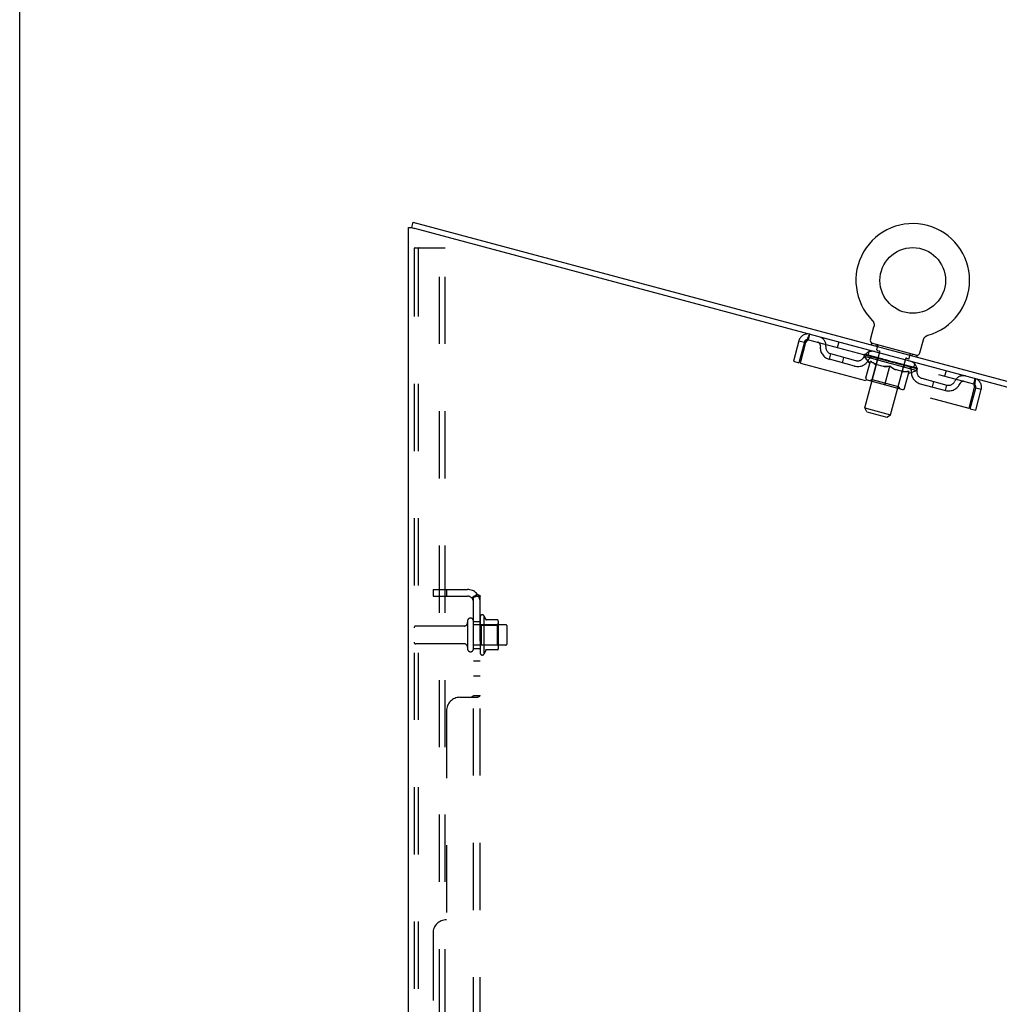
# Model space of a CAD drawing. Header units: inches. Extents: x 0 to 227, y 0 to 147.
# Tile 116 of 256: x 0 to 18, y 92 to 110. Entities that reach past the tile are written whole.
import ezdxf

# ---------------------------------------------------------------- set-up
doc = ezdxf.new("R2010")
doc.units = ezdxf.units.IN
doc.header["$LTSCALE"] = 12.466667
doc.header["$MEASUREMENT"] = 0
doc.linetypes.add('HIDDEN', pattern=[0.2, 0.1, -0.1])
doc.layers.get('0').update_dxf_attribs({"linetype": 'CONTINUOUS'})
doc.layers.add('DEFAULT_2', color=8, linetype='HIDDEN')
doc.layers.add('SUBPANEL', color=7, linetype='CONTINUOUS')

msp = doc.modelspace()

# ---------------------------------------------------------------- linework, layer by layer
at = {"color": 7, "linetype": 'Continuous'}
for p, q in [((0, 0), (0, 146.667)), ((7.263, 106.298), (7.265, 106.298)), ((7.292, 106.398), (7.265, 106.297)), ((7.292, 106.398), (25.145, 101.614)), ((15.775, 104.218), (15.84, 104.458)), ((15.809, 104.578), (15.809, 104.578)), ((15.809, 104.578), (15.811, 104.575)), ((15.811, 104.575), (15.813, 104.573)), ((15.813, 104.573), (15.814, 104.572)), ((15.814, 104.572), (15.817, 104.568)), ((15.817, 104.568), (15.82, 104.565)), ((15.82, 104.565), (15.822, 104.561)), ((15.822, 104.561), (15.825, 104.558)), ((15.825, 104.558), (15.827, 104.554)), ((15.827, 104.554), (15.829, 104.55)), ((15.829, 104.55), (15.831, 104.546)), ((15.831, 104.546), (15.833, 104.542)), ((15.833, 104.542), (15.835, 104.538)), ((15.835, 104.538), (15.836, 104.534)), ((15.836, 104.534), (15.838, 104.53)), ((15.838, 104.53), (15.839, 104.526)), ((15.839, 104.526), (15.84, 104.522)), ((15.84, 104.522), (15.841, 104.518)), ((15.841, 104.462), (15.84, 104.458)), ((15.841, 104.518), (15.842, 104.514)), ((15.842, 104.466), (15.841, 104.462)), ((15.842, 104.514), (15.843, 104.509)), ((15.843, 104.509), (15.843, 104.505)), ((15.843, 104.505), (15.844, 104.501)), ((15.844, 104.501), (15.844, 104.496)), ((15.844, 104.496), (15.844, 104.492)), ((15.844, 104.492), (15.844, 104.488)), ((16.775, 104.251), (16.778, 104.255)), ((16.778, 104.255), (16.781, 104.258)), ((16.781, 104.258), (16.783, 104.261)), ((16.783, 104.261), (16.786, 104.265)), ((16.786, 104.265), (16.789, 104.268)), ((16.789, 104.268), (16.792, 104.271)), ((16.792, 104.271), (16.796, 104.274)), ((16.796, 104.274), (16.799, 104.277)), ((16.799, 104.276), (16.802, 104.279)), ((16.802, 104.279), (16.806, 104.282)), ((16.806, 104.282), (16.809, 104.284)), ((16.809, 104.284), (16.813, 104.287)), ((16.813, 104.287), (16.817, 104.289)), ((16.817, 104.289), (16.821, 104.291)), ((16.821, 104.291), (16.824, 104.293)), ((16.824, 104.293), (16.828, 104.295)), ((16.828, 104.295), (16.832, 104.296)), ((16.832, 104.296), (16.836, 104.298)), ((16.836, 104.298), (16.841, 104.299)), ((16.836, 104.298), (16.838, 104.298)), ((16.841, 104.299), (16.845, 104.3)), ((16.845, 104.3), (16.845, 104.3)), ((15.796, 104.15), (15.788, 104.121)), ((16.641, 103.923), (15.796, 104.15)), ((16.693, 103.972), (16.758, 104.212)), ((16.767, 104.236), (16.769, 104.24)), ((16.769, 104.24), (16.771, 104.244)), ((16.771, 104.244), (16.773, 104.247)), ((16.773, 104.247), (16.775, 104.251)), ((16.641, 103.923), (16.634, 103.895))]:
    msp.add_line(p, q, dxfattribs=at)
at = {"color": 3, "linetype": 'Continuous'}
for p, q in [((7.211, 41.721), (7.211, 106.298)), ((7.211, 106.298), (7.263, 106.298)), ((7.263, 106.298), (7.304, 106.287)), ((7.304, 106.287), (7.315, 106.284)), ((7.315, 106.284), (7.328, 106.28)), ((25.118, 101.513), (7.328, 106.28))]:
    msp.add_line(p, q, dxfattribs=at)
at = {"color": 7, "linetype": 'Continuous'}
for points in [[(15.844, 104.488), (15.844, 104.483), (15.844, 104.479), (15.843, 104.475), (15.843, 104.47), (15.842, 104.466), (15.841, 104.462)], [(16.758, 104.212), (16.759, 104.216), (16.76, 104.22), (16.761, 104.224), (16.763, 104.228), (16.765, 104.232), (16.767, 104.236)], [(16.759, 104.216), (16.76, 104.22), (16.761, 104.224), (16.763, 104.228), (16.765, 104.232)]]:
    msp.add_lwpolyline(points, dxfattribs=at)
msp.add_circle((16.561, 105.316), 0.609, dxfattribs=at)
for centre, radius, start, end in [((16.561, 105.316), 1.054, 285.3993, 224.6007), ((15.833, 104.202), 0.06, 165, 255), ((16.635, 103.987), 0.06, 255, 345)]:
    msp.add_arc(centre, radius, start, end, dxfattribs=at)
at = {"layer": 'DEFAULT_2', "color": 8, "linetype": 'HIDDEN'}
for p, q in [((7.336, 105.923), (7.41, 105.923)), ((7.41, 105.923), (7.89, 105.923)), ((7.786, 41.805), (7.786, 105.923)), ((7.89, 41.805), (7.89, 105.923)), ((7.315, 105.893), (7.315, 41.835)), ((7.389, 105.893), (7.389, 41.835)), ((15.808, 104.578), (15.809, 104.578)), ((15.813, 104.573), (15.814, 104.572)), ((14.628, 104.217), (14.655, 104.317)), ((16.845, 104.3), (16.845, 104.3)), ((14.45, 104.199), (14.348, 103.817)), ((14.551, 104.172), (14.449, 103.79)), ((14.45, 104.199), (14.551, 104.172)), ((14.478, 103.782), (14.58, 104.164)), ((14.628, 104.217), (17.686, 103.397)), ((15.188, 104.174), (15.161, 104.074)), ((15.886, 104.126), (15.878, 104.097)), ((15.896, 104.03), (15.917, 104.107)), ((15.016, 103.853), (15.043, 103.953)), ((15.509, 103.828), (15.043, 103.953)), ((15.257, 103.788), (15.284, 103.889)), ((15.661, 103.909), (15.67, 103.946)), ((15.761, 103.79), (15.661, 103.909)), ((15.661, 103.909), (16.639, 103.647)), ((15.67, 102.952), (15.95, 103.995)), ((15.676, 103.938), (15.678, 103.944)), ((15.682, 103.934), (15.683, 103.937)), ((16.632, 103.68), (15.682, 103.934)), ((15.689, 103.932), (15.69, 103.935)), ((15.69, 103.932), (15.691, 103.935)), ((15.698, 103.933), (15.7, 103.938)), ((15.71, 103.927), (15.711, 103.929)), ((15.712, 103.926), (15.712, 103.929)), ((15.734, 103.923), (15.736, 103.928)), ((15.735, 103.92), (15.761, 104.021)), ((15.745, 103.917), (15.746, 103.92)), ((15.747, 103.917), (15.748, 103.919)), ((15.905, 103.877), (15.75, 103.918)), ((15.783, 103.91), (15.785, 103.915)), ((15.784, 103.907), (15.784, 103.909)), ((15.784, 103.907), (15.785, 103.909)), ((15.787, 103.906), (15.787, 103.909)), ((15.792, 103.905), (15.793, 103.907)), ((15.792, 103.905), (15.793, 103.907)), ((15.795, 103.904), (15.795, 103.907)), ((15.797, 103.903), (15.798, 103.906)), ((15.801, 103.902), (15.801, 103.905)), ((15.812, 103.899), (15.812, 103.902)), ((15.826, 103.896), (15.827, 103.9)), ((15.826, 103.896), (15.826, 103.898)), ((15.842, 103.891), (15.842, 103.894)), ((15.844, 103.894), (15.845, 103.899)), ((15.85, 103.889), (15.851, 103.892)), ((15.854, 103.888), (15.854, 103.891)), ((15.861, 103.886), (15.861, 103.889)), ((15.869, 103.884), (15.871, 103.89)), ((15.903, 104.018), (15.96, 104.002)), ((16.495, 103.87), (16.516, 103.947)), ((16.552, 103.947), (16.544, 103.918)), ((14.348, 103.817), (14.449, 103.79)), ((14.478, 103.782), (17.599, 102.946)), ((15.482, 103.728), (15.016, 103.853)), ((15.694, 103.508), (15.778, 103.822)), ((15.761, 103.79), (15.769, 103.788)), ((15.81, 103.479), (15.907, 103.841)), ((16.017, 103.722), (15.878, 103.759)), ((15.881, 103.881), (15.882, 103.883)), ((15.884, 103.88), (15.884, 103.882)), ((15.905, 103.874), (15.905, 103.877)), ((15.957, 103.863), (15.909, 103.876)), ((15.913, 103.875), (15.915, 103.88)), ((15.918, 103.871), (15.919, 103.874)), ((15.922, 103.87), (15.922, 103.873)), ((15.926, 103.869), (15.928, 103.875)), ((15.929, 103.868), (15.93, 103.87)), ((15.938, 103.866), (15.938, 103.868)), ((15.956, 103.861), (15.957, 103.863)), ((16.015, 103.847), (15.969, 103.86)), ((15.984, 103.853), (15.985, 103.856)), ((15.991, 103.854), (15.992, 103.859)), ((15.993, 103.851), (15.993, 103.853)), ((15.995, 103.85), (15.997, 103.858)), ((15.997, 103.85), (15.997, 103.852)), ((16.002, 103.848), (16.003, 103.851)), ((16.014, 103.845), (16.015, 103.847)), ((16.077, 103.831), (16.035, 103.842)), ((16.044, 103.383), (16.136, 103.726)), ((16.045, 103.837), (16.045, 103.839)), ((16.069, 103.833), (16.159, 103.815)), ((16.073, 103.832), (16.074, 103.837)), ((16.073, 103.832), (16.075, 103.837)), ((16.073, 103.83), (16.073, 103.832)), ((16.075, 103.837), (16.074, 103.837)), ((16.076, 103.829), (16.076, 103.831)), ((16.076, 103.828), (16.077, 103.831)), ((16.077, 103.828), (16.077, 103.831)), ((16.142, 103.814), (16.104, 103.823)), ((16.108, 103.82), (16.109, 103.822)), ((16.141, 103.811), (16.142, 103.814)), ((16.151, 102.823), (16.431, 103.866)), ((16.155, 103.807), (16.156, 103.81)), ((16.155, 103.807), (16.156, 103.81)), ((16.156, 103.81), (16.156, 103.81)), ((16.158, 103.809), (16.159, 103.815)), ((16.159, 103.806), (16.16, 103.809)), ((16.159, 103.806), (16.16, 103.809)), ((16.16, 103.809), (16.16, 103.809)), ((16.161, 103.808), (16.211, 103.795)), ((16.173, 103.803), (16.174, 103.805)), ((16.186, 103.802), (16.187, 103.805)), ((16.246, 103.786), (16.187, 103.805)), ((16.203, 103.797), (16.203, 103.8)), ((16.206, 103.794), (16.207, 103.796)), ((16.238, 103.785), (16.238, 103.788)), ((16.238, 103.785), (16.238, 103.788)), ((16.238, 103.788), (16.281, 103.776)), ((16.239, 103.785), (16.239, 103.788)), ((16.242, 103.787), (16.244, 103.792)), ((16.242, 103.784), (16.242, 103.787)), ((16.243, 103.787), (16.244, 103.792)), ((16.244, 103.792), (16.244, 103.792)), ((16.27, 103.777), (16.27, 103.779)), ((16.293, 103.35), (16.39, 103.711)), ((16.3, 103.769), (16.301, 103.771)), ((16.301, 103.771), (16.346, 103.759)), ((16.312, 103.765), (16.313, 103.768)), ((16.318, 103.764), (16.318, 103.766)), ((16.32, 103.763), (16.322, 103.77)), ((16.322, 103.763), (16.322, 103.765)), ((16.325, 103.765), (16.326, 103.77)), ((16.33, 103.761), (16.331, 103.763)), ((16.358, 103.753), (16.358, 103.755)), ((16.358, 103.755), (16.406, 103.743)), ((16.376, 103.748), (16.377, 103.75)), ((16.385, 103.746), (16.386, 103.748)), ((16.388, 103.745), (16.39, 103.751)), ((16.393, 103.744), (16.393, 103.746)), ((16.396, 103.743), (16.397, 103.745)), ((16.402, 103.744), (16.404, 103.749)), ((16.41, 103.739), (16.41, 103.742)), ((16.41, 103.742), (16.566, 103.7)), ((16.426, 103.878), (16.483, 103.862)), ((16.431, 103.734), (16.431, 103.736)), ((16.433, 103.733), (16.434, 103.735)), ((16.445, 103.73), (16.446, 103.735)), ((16.454, 103.727), (16.454, 103.73)), ((16.461, 103.726), (16.461, 103.728)), ((16.464, 103.725), (16.465, 103.727)), ((16.472, 103.725), (16.474, 103.73)), ((16.473, 103.722), (16.473, 103.725)), ((16.488, 103.718), (16.489, 103.723)), ((16.489, 103.718), (16.489, 103.72)), ((16.503, 103.714), (16.503, 103.717)), ((16.514, 103.711), (16.514, 103.714)), ((16.517, 103.71), (16.518, 103.714)), ((16.52, 103.71), (16.52, 103.712)), ((16.522, 103.709), (16.523, 103.712)), ((16.522, 103.709), (16.523, 103.711)), ((16.528, 103.708), (16.528, 103.71)), ((16.53, 103.707), (16.531, 103.709)), ((16.531, 103.707), (16.531, 103.709)), ((16.532, 103.709), (16.534, 103.714)), ((16.58, 103.694), (16.607, 103.794)), ((16.374, 103.626), (16.236, 103.663)), ((16.409, 103.316), (16.493, 103.63)), ((16.484, 103.596), (16.492, 103.594)), ((16.492, 103.594), (16.639, 103.647)), ((16.567, 103.697), (16.568, 103.7)), ((16.569, 103.696), (16.57, 103.699)), ((16.581, 103.696), (16.583, 103.701)), ((16.603, 103.687), (16.603, 103.69)), ((16.604, 103.687), (16.605, 103.69)), ((16.617, 103.686), (16.619, 103.691)), ((16.624, 103.682), (16.625, 103.684)), ((16.625, 103.681), (16.626, 103.684)), ((16.632, 103.68), (16.633, 103.682)), ((16.639, 103.68), (16.641, 103.686)), ((16.639, 103.647), (16.648, 103.684)), ((17.18, 103.64), (17.153, 103.54)), ((15.714, 103.472), (16.373, 103.295)), ((15.81, 103.479), (15.771, 103.456)), ((15.81, 103.479), (16.293, 103.35)), ((16.293, 103.35), (16.316, 103.311)), ((16.702, 103.401), (17.169, 103.276)), ((16.729, 103.501), (17.196, 103.376)), ((16.927, 103.341), (16.954, 103.441)), ((17.169, 103.276), (17.196, 103.376)), ((17.713, 103.498), (17.686, 103.397)), ((17.702, 103.328), (17.599, 102.946)), ((17.628, 102.938), (17.731, 103.32)), ((17.729, 102.911), (17.831, 103.293)), ((17.831, 103.293), (17.731, 103.32)), ((15.713, 102.878), (15.67, 102.952)), ((15.67, 102.952), (16.151, 102.823)), ((15.713, 102.878), (16.078, 102.78)), ((16.078, 102.78), (16.151, 102.823)), ((17.628, 102.938), (17.729, 102.911)), ((8.305, 99), (8.305, 98.485)), ((8.415, 98.485), (8.415, 99)), ((8.54, 99.077), (8.54, 98.408)), ((8.61, 99.098), (8.61, 98.387)), ((8.865, 99.02), (8.638, 99.02)), ((8.876, 98.998), (8.876, 98.487)), ((8.242, 98.907), (7.345, 98.907)), ((9.01, 98.93), (8.415, 98.93)), ((8.56, 98.926), (8.54, 98.946)), ((8.56, 98.926), (8.56, 98.559)), ((8.56, 98.926), (8.856, 98.926)), ((8.856, 98.926), (8.876, 98.946)), ((8.856, 98.926), (8.856, 98.559)), ((9.04, 98.585), (9.04, 98.9)), ((8.242, 98.577), (7.345, 98.577)), ((9.01, 98.555), (8.415, 98.555)), ((8.56, 98.559), (8.54, 98.539)), ((8.56, 98.559), (8.856, 98.559)), ((8.865, 98.465), (8.638, 98.465)), ((8.856, 98.559), (8.876, 98.539))]:
    msp.add_line(p, q, dxfattribs=at)
for points in [[(7.336, 105.923), (7.331, 105.922), (7.326, 105.919), (7.321, 105.914), (7.318, 105.908), (7.316, 105.901), (7.315, 105.893)], [(7.41, 105.923), (7.404, 105.922), (7.399, 105.919), (7.395, 105.914), (7.391, 105.908), (7.389, 105.901), (7.389, 105.893)], [(14.58, 104.164), (14.587, 104.182), (14.594, 104.199), (14.601, 104.216), (14.608, 104.232), (14.614, 104.247), (14.621, 104.261), (14.626, 104.274), (14.632, 104.285), (14.637, 104.295), (14.642, 104.303), (14.646, 104.31), (14.649, 104.314), (14.652, 104.317), (14.655, 104.317)], [(14.58, 104.164), (14.584, 104.17), (14.588, 104.177), (14.592, 104.182), (14.596, 104.188), (14.6, 104.194), (14.604, 104.199), (14.607, 104.203), (14.611, 104.207), (14.614, 104.21), (14.617, 104.213), (14.62, 104.215), (14.623, 104.216), (14.626, 104.217), (14.628, 104.217)], [(15.878, 103.759), (15.861, 103.767), (15.844, 103.776), (15.828, 103.786), (15.811, 103.797), (15.794, 103.809), (15.777, 103.821)], [(15.778, 103.822), (15.795, 103.809), (15.813, 103.797), (15.831, 103.785), (15.849, 103.775), (15.866, 103.766), (15.884, 103.757)], [(16.01, 103.724), (16.03, 103.722), (16.05, 103.721), (16.071, 103.721), (16.092, 103.722), (16.114, 103.724), (16.136, 103.726)], [(16.135, 103.725), (16.114, 103.723), (16.094, 103.721), (16.075, 103.72), (16.055, 103.72), (16.036, 103.72), (16.017, 103.722)], [(16.236, 103.663), (16.219, 103.672), (16.202, 103.681), (16.185, 103.691), (16.168, 103.701), (16.152, 103.713), (16.135, 103.725)], [(16.136, 103.726), (16.154, 103.713), (16.171, 103.701), (16.189, 103.69), (16.207, 103.679), (16.225, 103.67), (16.243, 103.661)], [(16.369, 103.627), (16.389, 103.626), (16.409, 103.625), (16.429, 103.625), (16.45, 103.626), (16.472, 103.628), (16.493, 103.63)], [(16.493, 103.629), (16.472, 103.627), (16.452, 103.625), (16.432, 103.624), (16.413, 103.624), (16.393, 103.625), (16.374, 103.626)], [(17.686, 103.397), (17.688, 103.396), (17.69, 103.394), (17.692, 103.392), (17.694, 103.389), (17.695, 103.385), (17.696, 103.38), (17.697, 103.375), (17.698, 103.369), (17.699, 103.363), (17.7, 103.357), (17.7, 103.35), (17.701, 103.342), (17.701, 103.335), (17.702, 103.328)], [(17.713, 103.498), (17.715, 103.496), (17.717, 103.492), (17.718, 103.487), (17.718, 103.479), (17.718, 103.47), (17.717, 103.459), (17.716, 103.446), (17.715, 103.432), (17.713, 103.417), (17.711, 103.4), (17.709, 103.383), (17.707, 103.365), (17.704, 103.346), (17.702, 103.328)]]:
    msp.add_lwpolyline(points, dxfattribs=at)
for centre, radius, start, end in [((14.612, 104.156), 0.167, 75, 165), ((14.785, 104.109), 0.167, 353.0716, 75), ((14.612, 104.156), 0.063, 75, 165), ((14.786, 104.11), 0.0625, 352.9863, 75), ((15.075, 104.074), 0.229, 172.9863, 255), ((15.075, 104.074), 0.125, 173.0716, 255), ((15.907, 104.11), 0.01, 345, 75), ((15.541, 103.949), 0.125, 255, 336.9284), ((15.81, 103.835), 0.167, 75, 156.9284), ((15.81, 103.835), 0.0625, 75, 157.0137), ((15.906, 104.027), 0.01, 165, 255), ((15.94, 103.997), 0.01, 345, 75), ((16.525, 103.944), 0.01, 75, 165), ((15.541, 103.949), 0.229, 255, 337.0137), ((15.877, 103.849), 0.0318, 345, 75), ((16.421, 103.703), 0.0318, 75, 165), ((16.44, 103.863), 0.01, 75, 165), ((16.485, 103.872), 0.01, 255, 345), ((16.472, 103.658), 0.0625, 352.9863, 75), ((16.472, 103.657), 0.167, 353.0716, 75), ((16.762, 103.622), 0.229, 172.9863, 255), ((16.762, 103.622), 0.125, 173.0716, 255), ((17.497, 103.383), 0.167, 75, 156.9284), ((15.722, 103.5), 0.0296, 165, 255), ((17.228, 103.497), 0.229, 255, 337.0137), ((17.228, 103.497), 0.125, 255, 336.9284), ((17.496, 103.383), 0.0625, 75, 157.0137), ((17.67, 103.336), 0.063, 345, 75), ((17.67, 103.336), 0.167, 345, 75), ((16.381, 103.324), 0.0296, 255, 345), ((8.242, 98.97), 0.0625, 270, 360), ((8.36, 99), 0.055, 0, 180), ((8.578, 99.077), 0.0384, 34.4497, 180), ((8.01, 98.742), 0.698, 23.9679, 30.6631), ((8.657, 99.03), 0.01, 203.9679, 270), ((8.865, 99.01), 0.01, 5.1938, 90), ((8.735, 98.998), 0.141, 0, 5.2081), ((7.345, 98.877), 0.03, 90, 180), ((9.01, 98.9), 0.03, 0, 90), ((7.345, 98.607), 0.03, 180, 270), ((8.242, 98.515), 0.0625, 0, 90), ((8.36, 98.485), 0.055, 180, 360), ((8.01, 98.742), 0.698, 329.3369, 336.0321), ((8.657, 98.455), 0.01, 90, 156.0321), ((8.865, 98.475), 0.01, 270, 354.8062), ((8.735, 98.487), 0.141, 354.7919, 360), ((9.01, 98.585), 0.03, 270, 360), ((8.578, 98.408), 0.0384, 180, 325.5503)]:
    msp.add_arc(centre, radius, start, end, dxfattribs=at)
for centre, major_axis, ratio, start_param, end_param in [((16.159, 103.815), (0.49, -0.126), 0.05963, 2.96643, 3.140963), ((15.651, 103.935), (0.153, -0.039), 0.05963, 1.376596, 1.469874), ((15.652, 103.94), (0.153, -0.041), 0.060556, 0.430652, 1.470503), ((16.159, 103.815), (0.489, -0.131), 0.060556, 3.141593, 3.316126), ((16.159, 103.815), (0.492, -0.121), 0.05688, 2.791345, 2.965878), ((15.685, 103.926), (0.153, -0.041), 0.060556, 1.551758, 1.645036), ((15.632, 103.94), (0.154, -0.038), 0.05688, 1.20151, 1.294789), ((15.687, 103.931), (0.153, -0.043), 0.05963, 0.605815, 1.645666), ((15.634, 103.945), (0.153, -0.039), 0.05963, 0.25549, 1.295341), ((16.159, 103.815), (0.488, -0.136), 0.05963, -2.96643, -2.791898), ((15.687, 103.928), (0.127, -0.033), 0.05963, 1.065228, 1.614276), ((15.671, 103.932), (0.128, -0.031), 0.05688, 0.890143, 1.43919), ((15.716, 103.92), (0.127, -0.034), 0.060556, 1.240391, 1.789438), ((15.734, 103.913), (0.153, -0.043), 0.05963, 1.72692, 1.820198), ((15.629, 103.941), (0.154, -0.036), 0.052395, 1.026568, 1.119847), ((16.159, 103.815), (0.493, -0.116), 0.052395, 2.616403, 2.790936), ((15.735, 103.918), (0.152, -0.044), 0.05688, 0.7809, 1.820751), ((15.631, 103.946), (0.154, -0.038), 0.05688, 0.080405, 1.120256), ((16.159, 103.815), (0.486, -0.141), 0.05688, -2.791345, -2.616812), ((15.671, 103.932), (0.128, -0.03), 0.052395, 0.715201, 1.264248), ((15.759, 103.908), (0.126, -0.035), 0.05963, 1.415553, 1.9646), ((15.795, 103.897), (0.152, -0.044), 0.05688, 1.902006, 1.995284), ((15.643, 103.938), (0.155, -0.035), 0.046319, 0.851819, 0.945098), ((16.159, 103.815), (0.494, -0.112), 0.046319, 2.441654, 2.616187), ((15.796, 103.902), (0.152, -0.046), 0.052395, 0.955842, 1.995693), ((16.159, 103.815), (0.485, -0.146), 0.052395, -2.616403, -2.44187), ((15.644, 103.943), (0.154, -0.036), 0.052395, -0.094537, 0.945314), ((15.685, 103.928), (0.128, -0.029), 0.046319, 0.540452, 1.089499), ((15.814, 103.894), (0.126, -0.037), 0.05688, 1.590638, 2.139686), ((15.867, 103.877), (0.152, -0.046), 0.052395, 2.076947, 2.170226), ((15.671, 103.93), (0.155, -0.034), 0.038841, 0.677289, 0.770567), ((16.159, 103.815), (0.495, -0.108), 0.038841, 2.267123, 2.441656), ((15.868, 103.883), (0.151, -0.047), 0.046319, 1.130591, 2.170442), ((16.159, 103.815), (0.484, -0.15), 0.046319, -2.441654, -2.267121), ((15.673, 103.935), (0.155, -0.035), 0.046319, -0.269286, 0.770565), ((15.714, 103.92), (0.128, -0.028), 0.038841, 0.365921, 0.914969), ((15.879, 103.876), (0.126, -0.038), 0.052395, 1.76558, 2.314627), ((15.948, 103.856), (0.151, -0.047), 0.046319, 2.251696, 2.344975), ((15.715, 103.918), (0.155, -0.033), 0.030195, 0.502975, 0.596254), ((16.159, 103.815), (0.496, -0.105), 0.030195, 2.09281, 2.267343), ((15.949, 103.861), (0.151, -0.048), 0.038841, 1.305122, 2.344973), ((15.716, 103.923), (0.155, -0.034), 0.038841, -0.443817, 0.596034), ((16.159, 103.815), (0.483, -0.154), 0.038841, -2.267123, -2.092591), ((15.756, 103.909), (0.129, -0.027), 0.030195, 0.191608, 0.740655), ((15.953, 103.856), (0.126, -0.039), 0.046319, 1.940329, 2.489376), ((15.773, 103.908), (0.155, -0.033), 0.030195, -0.61813, 0.421721), ((16.035, 103.832), (0.151, -0.048), 0.038841, 2.426227, 2.519505), ((15.771, 103.903), (0.155, -0.032), 0.020645, 0.328852, 0.422131), ((16.159, 103.815), (0.496, -0.103), 0.020645, 1.918687, 2.09322), ((16.036, 103.838), (0.151, -0.049), 0.030195, 1.479435, 2.519286), ((16.159, 103.815), (0.482, -0.157), 0.030195, -2.09281, -1.918277), ((15.81, 103.895), (0.129, -0.027), 0.020645, 0.017485, 0.566532), ((16.033, 103.835), (0.125, -0.04), 0.038841, 2.11486, 2.663907), ((15.841, 103.89), (0.155, -0.032), 0.020645, -0.792253, 0.247598), ((16.126, 103.808), (0.151, -0.049), 0.030195, 2.60054, 2.693819), ((15.84, 103.885), (0.155, -0.032), 0.010478, 0.154869, 0.248148), ((16.159, 103.815), (0.497, -0.102), 0.010478, 1.744704, 1.919237), ((16.127, 103.813), (0.151, -0.05), 0.020645, 1.653558, 2.693409), ((16.159, 103.815), (0.481, -0.159), 0.020645, -1.918687, -1.744154), ((15.874, 103.877), (0.129, -0.026), 0.010478, 6.126688, 6.675735), ((16.116, 103.813), (0.125, -0.041), 0.030195, 2.289173, 2.83822), ((15.919, 103.869), (0.155, -0.032), 0.010478, -0.966236, -0.000846), ((16.218, 103.783), (0.151, -0.05), 0.020645, 2.774664, 2.867942), ((16.219, 103.789), (0.151, -0.05), 0.010478, 1.827541, 2.867392), ((16.159, 103.815), (0.481, -0.16), 0.010478, 4.538481, 4.720178), ((16.201, 103.79), (0.125, -0.041), 0.020645, 2.463296, 3.012344), ((16.094, 103.822), (0.155, -0.032), 0.010478, 0.274201, 1.314052), ((16.027, 103.836), (0.129, -0.026), 0.010478, -0.000483, 0.504314), ((16.003, 103.841), (0.155, -0.032), 0.010478, 0.099668, 0.192946), ((16.159, 103.815), (0.497, -0.102), 0.010478, -1.571421, -1.396888), ((16.308, 103.759), (0.151, -0.05), 0.010478, 2.74231, 2.948646), ((16.285, 103.767), (0.125, -0.042), 0.010478, 2.637279, 3.14189), ((16.186, 103.797), (0.155, -0.032), 0.020645, 0.448184, 1.488034), ((16.11, 103.814), (0.129, -0.027), 0.020645, 0.129249, 0.678296), ((16.093, 103.817), (0.155, -0.032), 0.020645, 0.273651, 0.366929), ((16.159, 103.815), (0.496, -0.103), 0.020645, -1.397439, -1.222906), ((16.394, 103.742), (0.151, -0.05), 0.010478, -3.140747, -2.175357), ((16.159, 103.815), (0.481, -0.16), 0.010478, 1.222355, 1.396888), ((16.277, 103.773), (0.155, -0.033), 0.030195, 0.622307, 1.662158), ((16.195, 103.791), (0.129, -0.027), 0.030195, 0.303372, 0.852419), ((16.437, 103.726), (0.125, -0.042), 0.010478, 2.749043, 3.29809), ((16.472, 103.721), (0.151, -0.05), 0.020645, 2.893995, 3.933846), ((16.185, 103.792), (0.155, -0.033), 0.030195, 0.447774, 0.541052), ((16.471, 103.716), (0.151, -0.05), 0.010478, 2.893445, 2.986723), ((16.159, 103.815), (0.496, -0.105), 0.030195, -1.223315, -1.048783), ((16.364, 103.75), (0.155, -0.034), 0.038841, 0.79662, 1.836471), ((16.159, 103.815), (0.481, -0.159), 0.020645, 1.048373, 1.222906), ((16.279, 103.769), (0.128, -0.028), 0.038841, 0.477686, 1.026733), ((16.502, 103.709), (0.125, -0.041), 0.020645, 2.57506, 3.124108), ((16.541, 103.702), (0.151, -0.049), 0.030195, 2.719872, 3.759723), ((16.445, 103.728), (0.155, -0.035), 0.046319, 0.971151, 2.011002), ((16.276, 103.768), (0.155, -0.034), 0.038841, 0.622087, 0.715366), ((16.539, 103.697), (0.151, -0.05), 0.020645, 2.719462, 2.812741), ((16.159, 103.815), (0.495, -0.108), 0.038841, -1.049002, -0.874469), ((16.159, 103.815), (0.482, -0.157), 0.030195, 0.87425, 1.048783), ((16.359, 103.748), (0.128, -0.029), 0.046319, 0.652216, 1.201263), ((16.517, 103.709), (0.154, -0.036), 0.052395, 1.1459, 2.185751), ((16.556, 103.695), (0.125, -0.041), 0.030195, 2.400937, 2.949985), ((16.597, 103.687), (0.151, -0.048), 0.038841, 2.545558, 3.585409), ((16.433, 103.728), (0.128, -0.03), 0.052395, 0.826965, 1.376012), ((16.363, 103.745), (0.155, -0.035), 0.046319, 0.796618, 0.889896), ((16.596, 103.682), (0.151, -0.049), 0.030195, 2.545339, 2.638617), ((16.579, 103.692), (0.154, -0.038), 0.05688, 1.320842, 2.360692), ((16.159, 103.815), (0.494, -0.112), 0.046319, -0.874471, -0.699939), ((16.159, 103.815), (0.483, -0.154), 0.038841, 0.699936, 0.874469), ((16.641, 103.676), (0.151, -0.047), 0.046319, 2.371028, 3.410879), ((16.598, 103.683), (0.125, -0.04), 0.038841, 2.226624, 2.775671), ((16.498, 103.71), (0.128, -0.031), 0.05688, 1.001907, 1.550954), ((16.627, 103.679), (0.153, -0.039), 0.05963, 1.495927, 2.535778), ((16.67, 103.668), (0.152, -0.046), 0.052395, 2.196279, 3.23613), ((16.444, 103.723), (0.154, -0.036), 0.052395, 0.971367, 1.064645), ((16.627, 103.676), (0.126, -0.039), 0.046319, 2.052093, 2.601141), ((16.64, 103.67), (0.151, -0.048), 0.038841, 2.371026, 2.464304), ((16.661, 103.67), (0.153, -0.041), 0.060556, 1.671089, 2.71094), ((16.683, 103.664), (0.152, -0.044), 0.05688, 2.021337, 3.061188), ((16.159, 103.815), (0.493, -0.116), 0.052395, -0.699723, -0.52519), ((16.68, 103.665), (0.153, -0.043), 0.05963, 1.846251, 2.886102), ((16.159, 103.815), (0.484, -0.15), 0.046319, 0.525406, 0.699939), ((16.553, 103.696), (0.127, -0.033), 0.05963, 1.176993, 1.72604), ((16.641, 103.672), (0.126, -0.038), 0.052395, 1.877344, 2.426392), ((16.596, 103.684), (0.127, -0.034), 0.060556, 1.352155, 1.901202), ((16.64, 103.672), (0.126, -0.037), 0.05688, 1.702402, 2.25145), ((16.625, 103.676), (0.126, -0.035), 0.05963, 1.527317, 2.076364), ((16.516, 103.704), (0.154, -0.038), 0.05688, 1.146309, 1.239587), ((16.668, 103.663), (0.151, -0.047), 0.046319, 2.196495, 2.289773), ((16.159, 103.815), (0.492, -0.121), 0.05688, -0.524781, -0.350248), ((16.159, 103.815), (0.485, -0.146), 0.052395, 0.350657, 0.52519), ((16.577, 103.687), (0.153, -0.039), 0.05963, 1.321394, 1.414673), ((16.681, 103.659), (0.152, -0.046), 0.052395, 2.021746, 2.115024), ((16.159, 103.815), (0.49, -0.126), 0.05963, -0.349695, -0.175162), ((16.159, 103.815), (0.486, -0.141), 0.05688, 0.175715, 0.350248), ((16.626, 103.674), (0.153, -0.041), 0.060556, 1.496556, 1.589835), ((16.678, 103.66), (0.152, -0.044), 0.05688, 1.846804, 1.940083), ((16.66, 103.665), (0.153, -0.043), 0.05963, 1.671719, 1.764997), ((16.159, 103.815), (0.489, -0.131), 0.060556, -0.174533, 0), ((16.159, 103.815), (0.488, -0.136), 0.05963, 0.000629, 0.175162)]:
    msp.add_ellipse(centre, major_axis=major_axis, ratio=ratio, start_param=start_param, end_param=end_param, dxfattribs=at)
at = {"layer": 'SUBPANEL', "color": 8, "linetype": 'HIDDEN'}
for p, q in [((7.665, 99.586), (7.665, 99.461)), ((7.665, 99.586), (8.303, 99.586)), ((7.915, 99.586), (7.915, 99.461)), ((7.665, 99.461), (8.303, 99.461)), ((8.486, 99.5), (8.389, 99.42)), ((8.415, 43.774), (8.415, 99.461)), ((8.415, 99.461), (8.54, 99.461)), ((8.54, 43.774), (8.54, 99.461)), ((8.415, 98.992), (8.54, 98.992)), ((8.415, 98.492), (8.54, 98.492)), ((8.415, 98.264), (8.54, 98.264)), ((8.415, 97.983), (8.54, 97.983)), ((8.165, 97.586), (8.486, 97.586)), ((8.401, 97.606), (8.404, 97.609)), ((8.415, 97.621), (8.54, 97.621)), ((8.486, 97.586), (8.488, 97.588)), ((8.503, 97.596), (8.507, 97.597)), ((8.507, 97.597), (8.514, 97.6)), ((7.915, 97.336), (7.915, 93.461)), ((7.665, 93.211), (7.665, 50.024))]:
    msp.add_line(p, q, dxfattribs=at)
for points in [[(8.389, 99.42), (8.389, 99.421), (8.389, 99.422), (8.389, 99.423), (8.389, 99.424), (8.39, 99.425), (8.39, 99.426), (8.391, 99.427), (8.392, 99.429), (8.394, 99.43), (8.395, 99.432), (8.397, 99.434)], [(8.397, 99.434), (8.401, 99.438), (8.402, 99.44), (8.404, 99.442), (8.406, 99.444), (8.408, 99.446), (8.41, 99.449), (8.412, 99.451), (8.413, 99.453), (8.414, 99.456), (8.414, 99.458), (8.415, 99.459), (8.415, 99.461)], [(8.411, 99.438), (8.411, 99.438), (8.411, 99.438), (8.411, 99.438), (8.411, 99.438), (8.412, 99.439), (8.412, 99.439), (8.413, 99.439), (8.413, 99.44), (8.414, 99.44), (8.414, 99.44), (8.415, 99.44), (8.415, 99.441), (8.416, 99.441), (8.417, 99.441), (8.417, 99.442), (8.418, 99.442), (8.419, 99.443), (8.419, 99.443), (8.42, 99.443), (8.421, 99.444), (8.421, 99.444), (8.422, 99.444), (8.423, 99.445), (8.423, 99.445), (8.424, 99.445), (8.425, 99.446), (8.426, 99.446), (8.427, 99.446), (8.427, 99.447), (8.428, 99.447), (8.429, 99.448), (8.43, 99.448), (8.431, 99.448), (8.431, 99.449), (8.432, 99.449), (8.433, 99.449), (8.434, 99.45), (8.435, 99.45), (8.436, 99.45), (8.437, 99.451), (8.438, 99.451), (8.439, 99.452), (8.44, 99.452), (8.441, 99.452), (8.442, 99.453), (8.443, 99.453), (8.444, 99.453), (8.445, 99.454), (8.446, 99.454), (8.447, 99.455), (8.448, 99.455), (8.449, 99.455), (8.45, 99.456), (8.451, 99.456), (8.453, 99.456), (8.454, 99.457), (8.455, 99.457), (8.456, 99.457), (8.457, 99.458), (8.458, 99.458), (8.459, 99.458), (8.46, 99.458), (8.461, 99.459), (8.462, 99.459), (8.463, 99.459), (8.464, 99.459), (8.465, 99.46), (8.466, 99.46), (8.467, 99.46), (8.468, 99.46), (8.469, 99.46), (8.469, 99.46), (8.47, 99.461), (8.471, 99.461), (8.472, 99.461), (8.473, 99.461), (8.473, 99.461), (8.474, 99.461), (8.474, 99.461), (8.475, 99.461), (8.475, 99.461)], [(8.415, 99.441), (8.414, 99.441), (8.414, 99.44), (8.414, 99.44), (8.413, 99.44), (8.413, 99.439), (8.412, 99.439), (8.412, 99.439), (8.412, 99.439), (8.411, 99.438), (8.411, 99.438), (8.411, 99.438)], [(8.475, 99.461), (8.475, 99.461), (8.475, 99.461), (8.475, 99.461), (8.474, 99.461), (8.474, 99.461), (8.474, 99.461), (8.473, 99.461), (8.473, 99.461), (8.472, 99.461), (8.471, 99.461)], [(8.486, 99.5), (8.488, 99.497), (8.49, 99.495), (8.493, 99.493), (8.496, 99.491), (8.5, 99.49), (8.503, 99.488), (8.507, 99.486), (8.51, 99.484)], [(8.51, 99.484), (8.517, 99.481), (8.521, 99.48), (8.524, 99.478), (8.527, 99.477), (8.53, 99.475), (8.532, 99.473), (8.535, 99.472), (8.537, 99.47), (8.538, 99.468), (8.539, 99.466), (8.54, 99.464), (8.54, 99.463), (8.54, 99.461)], [(8.389, 97.586), (8.389, 97.588), (8.389, 97.59), (8.389, 97.591), (8.389, 97.593), (8.39, 97.594), (8.39, 97.596), (8.391, 97.598), (8.392, 97.599), (8.394, 97.6), (8.395, 97.602), (8.397, 97.603)], [(8.389, 97.593), (8.39, 97.594), (8.39, 97.596), (8.391, 97.598)], [(8.389, 97.586), (8.389, 97.588), (8.389, 97.59), (8.389, 97.591)], [(8.395, 97.602), (8.397, 97.603), (8.399, 97.605), (8.401, 97.606)], [(8.404, 97.609), (8.406, 97.61), (8.408, 97.611), (8.41, 97.613), (8.412, 97.614), (8.413, 97.616)], [(8.408, 97.611), (8.41, 97.613), (8.412, 97.614), (8.413, 97.616), (8.414, 97.617), (8.414, 97.619), (8.415, 97.62), (8.415, 97.621)], [(8.414, 97.617), (8.414, 97.619), (8.415, 97.62), (8.415, 97.621)], [(8.488, 97.588), (8.49, 97.589), (8.493, 97.591)], [(8.493, 97.591), (8.496, 97.592), (8.5, 97.594), (8.503, 97.596)], [(8.514, 97.6), (8.517, 97.602), (8.521, 97.603), (8.524, 97.605), (8.527, 97.606), (8.53, 97.608)], [(8.53, 97.608), (8.532, 97.61), (8.535, 97.612), (8.537, 97.613), (8.538, 97.615), (8.539, 97.617), (8.54, 97.619), (8.54, 97.62), (8.54, 97.621)], [(8.532, 97.61), (8.535, 97.612), (8.537, 97.613), (8.538, 97.615)], [(8.539, 97.617), (8.54, 97.619), (8.54, 97.62)]]:
    msp.add_lwpolyline(points, dxfattribs=at)
for centre, radius, start, end in [((8.303, 99.349), 0.237, 0, 90), ((8.303, 99.349), 0.112, 0, 90), ((8.165, 97.336), 0.25, 90, 180), ((7.915, 93.211), 0.25, 90, 180)]:
    msp.add_arc(centre, radius, start, end, dxfattribs=at)

doc.saveas('drawing.dxf')
